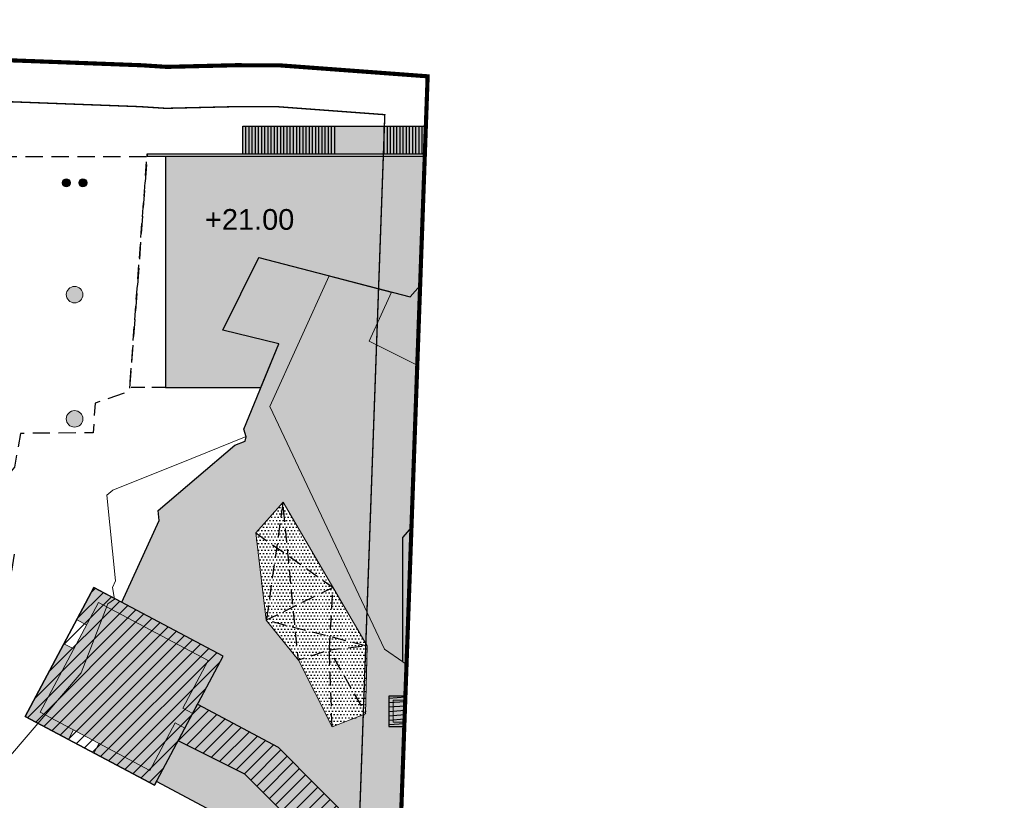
# Model space of a CAD drawing. Header units: millimetres. Extents: x -1402 to -179, y -280 to 6164.
# Tile 91 of 212: x -415 to -344, y 2209 to 2265. Entities that reach past the tile are written whole.
import ezdxf
from ezdxf.xclip import XClip

# ---------------------------------------------------------------- set-up
doc = ezdxf.new("R2010")
doc.units = ezdxf.units.MM
doc.header["$XCLIPFRAME"] = 0
for name, pattern in [('AJN-Limite', [1.25, 0.5, -0.25, 0, -0.25, 0, -0.25]), ('AJN-Projection', [0.375, 0.25, -0.125]), ('DASH', [0.35, 0.25, -0.1])]:
    doc.linetypes.add(name, pattern=pattern)
doc.layers.get('0').update_dxf_attribs({"linetype": 'CONTINUOUS'})
doc.layers.get('DEFPOINTS').update_dxf_attribs({"linetype": 'CONTINUOUS'})
for name, color, linetype, lineweight in [('AJN-2-POT 120', 2, 'CONTINUOUS', 20), ('AJN-2-POT 60', 2, 'CONTINUOUS', 20), ('AJN-2-SBT-C', 2, 'CONTINUOUS', 20), ('AJN-3-BRD-C', 150, 'CONTINUOUS', 30), ('AJN-4-SER-C', 70, 'CONTINUOUS', 30), ('AJN-7-500-A', 10, 'CONTINUOUS', 18), ('GEO-1-LIM-V', 10, 'AJN-Limite', 25)]:
    doc.layers.add(name, color=color, linetype=linetype, lineweight=lineweight)
for name, color, linetype, true_color in [('AJN-2-SBT-H', 7, 'CONTINUOUS', 0x6e6e6e), ('AJN-8-254-H-CLAIR', 7, 'CONTINUOUS', 0xededed), ('AJN-9-BLANC', 7, 'CONTINUOUS', 0xffffff), ('AJN-9-SRF-FORT-CIRCULATION 100%', 7, 'CONTINUOUS', 0xd100d1), ('AJN-9-SRF-FORT-CIRCULATION 50%', 7, 'CONTINUOUS', 0xff80ff), ('AJN-9-SRF-FORT-VILLAGE HOUSING', 7, 'CONTINUOUS', 0xebc850)]:
    doc.layers.add(name, color=color, linetype=linetype, true_color=true_color)
for name, color, linetype in [('AJN-2-SBT-P', 251, 'AJN-Projection'), ('AJN-2-SBT-V', 51, 'CONTINUOUS'), ('AJN-3-BRD-V', 151, 'CONTINUOUS'), ('AJN-4-SER-V', 71, 'CONTINUOUS'), ('AJN-8-250-H', 250, 'CONTINUOUS'), ('AJN-8-254-H', 254, 'CONTINUOUS'), ('Make2D$Visible$IntersectionsPlanDécoupe$AJN_3D$AJN_MOUNTAIN$M-Circulation$facade', 3, 'CONTINUOUS')]:
    doc.layers.add(name, color=color, linetype=linetype)
doc.styles.get("Standard").update_dxf_attribs({"font": 'rs.shx', "bigfont": 'hztxt.shx'})

# ---------------------------------------------------------------- blocks, each defined once
blk = doc.blocks.new('0.60diam')
at = {"layer": 'AJN-2-SBT-H'}
h = blk.add_hatch(color=256, dxfattribs=at)
h.dxf.hatch_style = 1
edge = h.paths.add_edge_path()
edge.add_arc((0, 5.684341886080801e-14), 0.3, 0, 360)
at = {"layer": 'AJN-2-POT 60', "linetype": 'Continuous'}
blk.add_circle((0, 5.684341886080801e-14), 0.3, dxfattribs=at)
blk = doc.blocks.new('POT 2X0.6')
at = {"layer": 'AJN-2-POT 60'}
for p in [(-0.599999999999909, 0), (-0.599999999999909, 0), (0.6000000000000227, 0), (0.6000000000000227, 0)]:
    blk.add_blockref('0.60diam', p, dxfattribs=at)
blk = doc.blocks.new('1.20diam')
at = {"layer": 'AJN-2-SBT-H'}
h = blk.add_hatch(color=256, dxfattribs=at)
h.dxf.hatch_style = 1
edge = h.paths.add_edge_path()
edge.add_arc((0, 0), 0.6, 0, 360)
at = {"layer": 'AJN-2-POT 120', "linetype": 'Continuous'}
blk.add_circle((0, 0), 0.6, dxfattribs=at)
blk = doc.blocks.new('929-ESC NORD +21.00')
at = {"layer": 'AJN-9-BLANC'}
h = blk.add_hatch(color=256, dxfattribs=at)
h.dxf.hatch_style = 1
h.paths.add_polyline_path([(5.578021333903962, 16.91991475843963), (23.25141245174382, 16.91980066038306), (23.25141245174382, 16.71991373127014), (26.01969097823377, 16.71991373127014), (26.2496668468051, 16.39783896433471), (35.88666753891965, 23.39719320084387), (33.57236560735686, 26.63934202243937), (23.19095768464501, 19.09944660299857), (22.99985686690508, 18.91980285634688), (5.578021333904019, 18.91991475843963)])
h = blk.add_hatch(color=256, dxfattribs=at)
h.dxf.hatch_style = 1
h.paths.add_polyline_path([(26.84081898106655, 16.71991373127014), (24.26960057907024, 16.71991373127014), (22.49702616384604, 16.71991373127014), (3.991244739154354e-07, 16.71991373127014), (0, 0), (6.904307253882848, -0.0001247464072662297), (8.192536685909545, 3.163941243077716), (4.14910542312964, 4.141249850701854), (6.755209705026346, 9.404582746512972), (17.70086272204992, 6.554290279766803), (26.19811064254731, 16.24921319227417)])
at = {"layer": 'AJN-2-SBT-C', "flags": 128}
blk.add_lwpolyline([(28.81926972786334, 18.16891899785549), (26.19875981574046, 16.24967351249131), (17.70086272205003, 6.554290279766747), (16.36146397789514, 6.903162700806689)], dxfattribs=at)
at = {"layer": 'AJN-3-BRD-C'}
blk.add_lwpolyline([(-1.343528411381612, 16.91991475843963), (23.251349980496, 16.91991475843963), (23.251349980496, 16.71991373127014), (-1.343528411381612, 16.71991373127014)], close=True, dxfattribs=at)
at = {"layer": 'AJN-3-BRD-V', "linetype": 'AJN-Projection', "ltscale": 4, "flags": 128}
for points in [[(22.49702616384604, 16.71991373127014), (26.04217499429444, 16.71991373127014)], [(23.25134998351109, 16.91991475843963), (27.11224992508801, 16.91870810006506)], [(23.251349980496, 16.71991373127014), (26.83928790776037, 16.71879238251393)]]:
    blk.add_lwpolyline(points, dxfattribs=at)
at = {"layer": 'AJN-4-SER-C'}
blk.add_lwpolyline([(20.83769031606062, 18.91982142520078), (21.36567008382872, 18.91982142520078), (21.36567008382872, 16.91981686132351), (20.83769031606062, 16.91981686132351)], close=True, dxfattribs=at)
at = {"layer": 'AJN-4-SER-V'}
for points in [[(33.57236560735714, 26.63934202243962), (23.19095768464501, 19.09944660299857)], [(33.5723656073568, 26.63934202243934), (35.27952648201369, 24.24774845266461)], [(31.26376602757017, 24.96263308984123), (32.4162814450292, 23.34856750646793)], [(33.0896853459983, 23.83765290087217), (31.93741193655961, 25.45189425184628)], [(30.33589839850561, 24.28873365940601), (31.48841381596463, 22.6746680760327)], [(30.79983221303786, 24.62568337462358), (31.95234763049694, 23.01161779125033)], [(33.0899193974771, 23.83782288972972), (25.08734108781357, 18.02564365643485)], [(29.4080307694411, 23.61483422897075), (30.56054618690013, 22.00076864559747)], [(29.87196458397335, 23.95178394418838), (31.02448000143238, 22.3377183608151)], [(34.25177019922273, 22.20991897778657), (33.0899126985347, 23.83783227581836)], [(35.8866675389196, 23.39719320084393), (26.24961366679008, 16.39791344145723)], [(28.4801631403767, 22.94093479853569), (29.63267855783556, 21.32686921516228)], [(28.94409695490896, 23.27788451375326), (30.09661237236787, 21.66381893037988)], [(32.90117959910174, 21.22895931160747), (31.73896268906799, 22.85661156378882)], [(33.34461378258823, 21.55103400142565), (32.18239687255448, 23.178686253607)], [(33.78804796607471, 21.87310869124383), (32.62583105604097, 23.50076094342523)], [(27.55229551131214, 22.26703536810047), (28.704810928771, 20.65296978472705)], [(28.01622932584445, 22.60398508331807), (29.16874474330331, 20.98991949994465)], [(32.01431123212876, 20.58480993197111), (30.85209432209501, 22.21246218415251)], [(32.45774541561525, 20.90688462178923), (31.2955285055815, 22.53453687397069)], [(26.62442788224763, 21.59313593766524), (27.77694329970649, 19.97907035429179)], [(27.08836169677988, 21.93008565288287), (28.24087711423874, 20.31602006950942)], [(31.12744286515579, 19.94066055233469), (29.96522595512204, 21.56831280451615)], [(31.57087704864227, 20.26273524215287), (30.40866013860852, 21.89038749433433)], [(25.69656025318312, 20.91923650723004), (26.84907567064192, 19.30517092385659)], [(26.16049406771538, 21.25618622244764), (27.31300948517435, 19.64212063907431)], [(30.24057449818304, 19.29651117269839), (29.07835758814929, 20.92416342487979)], [(30.6840086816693, 19.61858586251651), (29.52179177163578, 21.24623811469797)], [(24.76869262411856, 20.24533707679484), (25.92120804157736, 18.63127149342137)], [(25.23262643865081, 20.58228679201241), (26.38514185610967, 18.96822120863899)], [(29.35370613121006, 18.65236179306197), (28.19148922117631, 20.28001404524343)], [(29.79714031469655, 18.97443648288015), (28.6349234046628, 20.60208873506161)], [(26.2496668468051, 16.39783896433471), (23.934825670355, 19.63970923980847)], [(24.3047588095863, 19.90838736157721), (25.4572742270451, 18.29432177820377)], [(28.02340358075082, 17.68613772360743), (26.86118667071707, 19.31378997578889)], [(28.46683776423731, 18.00821241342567), (27.30462085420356, 19.63586466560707)], [(28.91027194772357, 18.33028710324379), (27.74805503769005, 19.95793935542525)], [(5.578021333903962, 16.91904253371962), (5.578021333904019, 18.91991475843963)], [(5.578021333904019, 18.91991475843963), (20.83757578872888, 18.91991475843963)], [(5.80802133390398, 16.91904253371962), (5.808021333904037, 18.91991475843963)], [(6.038021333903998, 16.91904253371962), (6.038021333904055, 18.91991475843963)], [(6.268021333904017, 16.91904253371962), (6.268021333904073, 18.91991475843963)], [(6.498021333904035, 16.91904253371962), (6.498021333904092, 18.91991475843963)], [(6.728021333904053, 16.91904253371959), (6.72802133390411, 18.91991475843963)], [(6.958021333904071, 16.91904253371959), (6.958021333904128, 18.91991475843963)], [(7.188021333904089, 16.91904253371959), (7.188021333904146, 18.91991475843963)], [(7.418021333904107, 16.91904253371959), (7.418021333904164, 18.91991475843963)], [(7.648021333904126, 16.91904253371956), (7.648021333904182, 18.91991475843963)], [(7.878021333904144, 16.91904253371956), (7.878021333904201, 18.91991475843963)], [(8.108021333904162, 16.91904253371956), (8.108021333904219, 18.91991475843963)], [(8.33802133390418, 16.91904253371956), (8.338021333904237, 18.91991475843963)], [(8.568021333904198, 16.91904253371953), (8.568021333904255, 18.91991475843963)], [(8.798021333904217, 16.91904253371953), (8.798021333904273, 18.91991475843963)], [(9.028021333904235, 16.91904253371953), (9.028021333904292, 18.91991475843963)], [(9.258021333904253, 16.91904253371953), (9.25802133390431, 18.91991475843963)], [(9.488021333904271, 16.91991475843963), (9.488021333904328, 18.91991475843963)], [(9.71802133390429, 16.91991475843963), (9.718021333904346, 18.91991475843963)], [(9.948021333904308, 16.91991475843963), (9.948021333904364, 18.91991475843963)], [(10.17802133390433, 16.91991475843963), (10.17802133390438, 18.91991475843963)], [(10.40802133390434, 16.91904253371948), (10.4080213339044, 18.91991475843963)], [(10.63802133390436, 16.91904253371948), (10.63802133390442, 18.91991475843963)], [(10.86802133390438, 16.91904253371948), (10.86802133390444, 18.91991475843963)], [(11.0980213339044, 16.91904253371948), (11.09802133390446, 18.91991475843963)], [(11.32802133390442, 16.91991475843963), (11.32802133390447, 18.91991475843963)], [(11.55802133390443, 16.91991475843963), (11.55802133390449, 18.91991475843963)], [(11.78802133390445, 16.91991475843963), (11.78802133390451, 18.91991475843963)], [(12.01802133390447, 16.91991475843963), (12.01802133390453, 18.91991475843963)], [(12.24802133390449, 16.91904253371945), (12.24802133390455, 18.91991475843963)], [(15.82702616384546, 16.91904253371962), (15.82702616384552, 18.91991475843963)], [(16.05702616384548, 16.91904253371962), (16.05702616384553, 18.91991475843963)], [(16.2870261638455, 16.91904253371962), (16.28702616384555, 18.91991475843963)], [(16.51702616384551, 16.91904253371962), (16.51702616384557, 18.91991475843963)], [(16.74702616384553, 16.91904253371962), (16.74702616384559, 18.91991475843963)], [(16.97702616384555, 16.91904253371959), (16.97702616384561, 18.91991475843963)], [(17.20702616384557, 16.91904253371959), (17.20702616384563, 18.91991475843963)], [(17.43702616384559, 16.91904253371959), (17.43702616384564, 18.91991475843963)], [(17.66702616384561, 16.91904253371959), (17.66702616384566, 18.91991475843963)], [(17.89702616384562, 16.91904253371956), (17.89702616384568, 18.91991475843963)], [(18.12702616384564, 16.91904253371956), (18.1270261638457, 18.91991475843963)], [(18.35702616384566, 16.91904253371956), (18.35702616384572, 18.91991475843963)], [(18.58702616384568, 16.91904253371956), (18.58702616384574, 18.91991475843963)], [(18.8170261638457, 16.91904253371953), (18.81702616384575, 18.91991475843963)], [(19.04702616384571, 16.91904253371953), (19.04702616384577, 18.91991475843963)], [(19.27702616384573, 16.91904253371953), (19.27702616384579, 18.91991475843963)], [(19.50702616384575, 16.91904253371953), (19.50702616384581, 18.91991475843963)], [(19.73702616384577, 16.91991475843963), (19.73702616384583, 18.91991475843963)], [(19.96702616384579, 16.91991475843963), (19.96702616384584, 18.91991475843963)], [(20.19702616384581, 16.91991475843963), (20.19702616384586, 18.91991475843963)], [(20.42702616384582, 16.91991475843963), (20.42702616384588, 18.91991475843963)], [(20.65702616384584, 16.91904253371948), (20.6570261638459, 18.91991475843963)], [(21.67994131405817, 18.91981419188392), (21.36567012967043, 18.91981689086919)], [(21.9942124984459, 18.91981149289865), (21.67994131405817, 18.91981419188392)], [(21.67994126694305, 16.91981416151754), (21.67994131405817, 18.91981419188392)], [(21.99421245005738, 16.91981146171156), (21.9942124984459, 18.91981149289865)], [(22.30848368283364, 18.91980879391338), (21.9942124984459, 18.91981149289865)], [(22.30848363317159, 16.91980876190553), (22.30848368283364, 18.91980879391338)], [(22.62275486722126, 18.91980609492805), (22.30848368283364, 18.91980879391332)], [(22.62275481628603, 16.91980606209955), (22.62275486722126, 18.91980609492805)], [(22.93702605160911, 18.91980339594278), (22.62275486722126, 18.91980609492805)], [(22.93702599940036, 16.91980336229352), (22.93702605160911, 18.91980339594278)], [(23.25140283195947, 18.91980069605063), (22.93702605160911, 18.91980339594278)], [(22.99985686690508, 18.91980285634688), (23.19095768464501, 19.09944660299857)], [(23.251349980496, 16.91980066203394), (23.25140283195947, 18.91980069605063)], [(23.25140283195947, 18.91980069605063), (25.08734108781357, 18.02564365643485)], [(27.13653521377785, 17.04198834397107), (25.97431830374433, 18.66964059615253)], [(27.57996939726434, 17.36406303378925), (26.41775248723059, 18.99171528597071)], [(26.69310103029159, 16.71991365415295), (25.53088412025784, 18.34756590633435)]]:
    blk.add_lwpolyline(points, dxfattribs=at)
at = {"layer": 'AJN-4-SER-V', "linetype": 'AJN-Projection', "ltscale": 4}
blk.add_lwpolyline([(35.27952648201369, 24.24774845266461), (35.8866675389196, 23.3971932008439)], dxfattribs=at)
at = {"layer": 'AJN-4-SER-V', "linetype": 'AJN-Projection', "ltscale": 4, "flags": 128}
blk.add_lwpolyline([(0, 0), (-2.602171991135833, 6.021940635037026e-08), (-1.34970637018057, 16.71991475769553)], dxfattribs=at)
at = {"layer": 'AJN-4-SER-V', "flags": 128}
blk.add_lwpolyline([(26.84081898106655, 16.71991373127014), (24.26960057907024, 16.71991373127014), (22.49702616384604, 16.71991373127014), (3.991244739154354e-07, 16.71991373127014), (0, 0), (6.904307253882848, -0.0001247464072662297), (8.192536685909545, 3.163941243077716), (4.14910542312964, 4.141249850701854), (6.755209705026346, 9.404582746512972), (17.70086272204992, 6.554290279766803), (26.19811064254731, 16.24921319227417), (26.24827846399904, 16.39975183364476)], dxfattribs=at)
at = {"layer": 'Make2D$Visible$IntersectionsPlanDécoupe$AJN_3D$AJN_MOUNTAIN$M-Circulation$facade'}
blk.add_lwpolyline([(-1.343528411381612, 16.91991475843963), (-1.343528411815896, 16.71991413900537)], dxfattribs=at)
blk = doc.blocks.new('929-CIRC-ELEVATORS-NOEXIT')
at = {"layer": 'AJN-2-SBT-H', "linetype": 'Continuous'}
h = blk.add_hatch(color=256, dxfattribs=at)
h.dxf.hatch_style = 1
h.paths.add_polyline_path([(3.600000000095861, 2.200000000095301), (0, 2.200000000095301), (0, 0), (3.600000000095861, 5.684341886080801e-14), (3.600000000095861, 0.3000000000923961)])
h.paths.add_polyline_path([(3.300000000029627, 1.900000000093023), (3.300000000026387, 0.3000000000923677), (1.900000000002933, 0.3000000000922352), (1.90000000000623, 1.900000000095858)], flags=16)
h.paths.add_polyline_path([(1.699999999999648, 1.900000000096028), (1.700000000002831, 0.3000000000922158), (0.2999999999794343, 0.3000000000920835), (0.2999999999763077, 1.90000000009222)], flags=16)
at = {"layer": 'AJN-8-254-H', "linetype": 'Continuous'}
h = blk.add_hatch(color=256, dxfattribs=at)
h.dxf.hatch_style = 1
h.paths.add_polyline_path([(1.699999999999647, 1.900000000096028), (0.2999999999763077, 1.90000000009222), (0.2999999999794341, 0.3000000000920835), (1.700000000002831, 0.3000000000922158)])
h = blk.add_hatch(color=256, dxfattribs=at)
h.dxf.hatch_style = 1
h.paths.add_polyline_path([(3.300000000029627, 1.900000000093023), (1.90000000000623, 1.900000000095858), (1.900000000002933, 0.300000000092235), (3.300000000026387, 0.3000000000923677)])
at = {"layer": 'AJN-2-SBT-C', "linetype": 'Continuous', "flags": 128}
for points in [[(0, 2.200000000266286), (0, 0), (3.600000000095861, 5.684341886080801e-14), (3.600000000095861, 0.3000000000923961)], [(3.600000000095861, 0.3000000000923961), (3.600000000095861, 2.200000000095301), (0, 2.200000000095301)], [(1.900000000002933, 0.3000000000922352), (1.90000000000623, 1.900000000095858), (3.300000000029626, 1.900000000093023), (3.300000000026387, 0.3000000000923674)], [(3.300000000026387, 0.3000000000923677), (1.900000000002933, 0.3000000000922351)]]:
    blk.add_lwpolyline(points, dxfattribs=at)
blk.add_lwpolyline([(1.700000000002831, 0.3000000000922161), (0.2999999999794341, 0.3000000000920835), (0.2999999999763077, 1.90000000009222), (1.699999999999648, 1.900000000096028)], close=True, dxfattribs=at)
blk = doc.blocks.new('VILLAGE 21.00')
at = {"layer": 'AJN-2-SBT-H'}
h = blk.add_hatch(color=256, dxfattribs=at)
h.dxf.hatch_style = 1
h.paths.add_polyline_path([(-384.8648532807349, 114.1704812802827), (-388.4648532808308, 114.1704812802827), (-388.4648532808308, 116.370481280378), (-384.8648532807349, 116.370481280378), (-384.8648532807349, 114.4704812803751)], flags=16)
h.paths.add_polyline_path([(-385.1648532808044, 114.4704812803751), (-386.5648532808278, 114.4704812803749), (-386.5648532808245, 116.0704812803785), (-385.1648532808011, 116.0704812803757)], flags=0)
h.paths.add_polyline_path([(-386.7648532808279, 114.4704812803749), (-388.1648532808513, 114.4704812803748), (-388.1648532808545, 116.0704812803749), (-386.7648532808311, 116.0704812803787)], flags=0)
h.paths.add_polyline_path([(-390.1527117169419, 115.0858107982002), (-392.5806587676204, 114.1339017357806), (-395.0197616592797, 118.9826659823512), (-397.3442480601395, 121.8728793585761), (-398.1110281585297, 128.2095993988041), (-396.1340544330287, 130.4253755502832), (-390.0414245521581, 120.0081440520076)], flags=16)
h.paths.add_polyline_path([(-371.5370312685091, 88.4500274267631), (-360.0108731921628, 88.4500274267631), (-360.4876457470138, 83.54476469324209), (-366.9156072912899, 83.54476469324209)])
h.paths.add_polyline_path([(-348.3375064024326, 112.7901658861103), (-348.4015481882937, 114.0450112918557), (-349.2005083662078, 114.0042358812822), (-349.1291659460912, 112.606340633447), (-356.3601029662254, 110.9272996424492), (-356.6416617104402, 112.1398570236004), (-357.4209292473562, 111.9589092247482), (-357.1393705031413, 110.7463518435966), (-359.644835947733, 110.1645767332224), (-365.7133929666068, 138.6150214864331), (-363.6657719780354, 139.2582968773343), (-361.9438350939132, 132.9064332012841), (-361.1717043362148, 133.1157513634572), (-362.893805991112, 139.4682228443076), (-355.9446291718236, 141.3520863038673), (-355.7030340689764, 140.4608926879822), (-354.1973954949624, 140.9030445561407), (-354.2072450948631, 140.9365849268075), (-361.9684231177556, 163.3387313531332), (-365.8744952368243, 164.6835442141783), (-368.6123521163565, 161.9480437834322), (-370.4179073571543, 160.6677678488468), (-365.2723782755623, 154.4489022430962), (-363.5338377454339, 148.3942077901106), (-362.7798175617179, 148.6107165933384), (-363.9620976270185, 152.7449897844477), (-360.5010736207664, 153.7356021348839), (-357.103660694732, 141.8667577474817), (-360.5788942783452, 140.9246510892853), (-362.4486623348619, 147.4573150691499), (-363.2026532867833, 147.2408146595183), (-361.3305268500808, 140.7208898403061), (-363.8752549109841, 140.0310354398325), (-366.5975683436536, 139.1758003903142), (-367.4329147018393, 139.1758003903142), (-367.4329147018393, 138.1758003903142), (-366.8958756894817, 138.1758003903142), (-359.2831071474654, 95.93763052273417), (-359.816480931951, 90.4500274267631), (-373.6849059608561, 90.4500274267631), (-378.4875171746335, 97.72549697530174), (-383.7134599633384, 104.9246683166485), (-383.8554844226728, 108.6413769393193), (-384.7518128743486, 116.9964901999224), (-387.4648532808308, 118.856119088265), (-388.7908625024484, 119.7650200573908), (-397.0975786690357, 137.3442970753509), (-392.7998567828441, 146.8167263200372), (-397.8847630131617, 148.1411889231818), (-400.4843965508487, 142.8737765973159), (-396.4402312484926, 141.8979553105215), (-398.9651271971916, 135.6964688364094), (-398.791739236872, 135.1589444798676), (-398.8755601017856, 134.8468334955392), (-399.6258696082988, 134.545493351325), (-405.1862799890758, 129.821392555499), (-405.1112688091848, 129.0862723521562), (-407.8116964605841, 123.173953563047), (-409.8254920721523, 124.2447076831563), (-411.068379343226, 121.9071766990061), (-410.3620212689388, 121.5315994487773), (-409.4947112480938, 123.1627723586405), (-401.5481829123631, 118.937528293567), (-403.379122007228, 115.4940326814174), (-402.6727639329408, 115.1184554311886), (-402.3216659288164, 115.7787747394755), (-396.486722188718, 112.676280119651), (-381.3627619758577, 97.42094566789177), (-367.3473782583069, 82.54476469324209), (-354.9196171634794, 82.54476469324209), (-354.9196171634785, 87.64530889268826), (-351.890074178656, 87.64530889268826), (-351.864602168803, 87.14595813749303), (-351.0656409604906, 87.18671335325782), (-351.4376104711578, 94.47876675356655), (-344.8132136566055, 94.81667893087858), (-344.7024696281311, 92.64566397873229), (-343.9035084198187, 92.68641919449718), (-344.0550076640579, 95.65639535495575), (-347.4542248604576, 95.48300041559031)])
h = blk.add_hatch(color=256, dxfattribs=at)
h.dxf.hatch_style = 1
h.paths.add_polyline_path([(-371.3075611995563, 151.4570758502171), (-375.813498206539, 156.9029330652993), (-378.4340081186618, 154.9836875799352), (-386.9319052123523, 145.2883043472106), (-388.2713039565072, 145.6371767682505), (-389.8860257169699, 142.0782360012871), (-382.5345120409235, 138.4062278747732)])
h.paths.add_polyline_path([(-379.9271979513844, 147.7239048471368), (-377.1979966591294, 145.37626055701), (-382.8200909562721, 138.8411052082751), (-385.5492950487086, 141.1887519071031)], flags=16)
h.paths.add_polyline_path([(-377.9064947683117, 150.0740455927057), (-376.4716351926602, 151.7415993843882), (-373.742337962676, 149.3938479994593), (-375.1770951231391, 147.7261039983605)], flags=16)
h = blk.add_hatch(color=256, dxfattribs=at)
h.dxf.hatch_style = 1
h.paths.add_polyline_path([(-414.8018906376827, 114.885463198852), (-411.6715498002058, 113.2210314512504), (-411.2959725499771, 113.9273895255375), (-413.7199553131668, 115.2162440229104), (-411.2899366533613, 119.7864444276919), (-411.9962947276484, 120.1620216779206)])
h = blk.add_hatch(color=256, dxfattribs=at)
h.dxf.hatch_style = 1
h.paths.add_polyline_path([(-383.4182135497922, 95.27926327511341), (-387.6675128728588, 97.53865580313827), (-386.9800927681, 98.83150498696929), (-398.8892437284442, 110.7084329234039), (-403.7300806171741, 113.1299319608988), (-403.2361298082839, 114.0589183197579), (-403.9427960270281, 114.4346594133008), (-405.7734269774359, 110.9909999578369), (-409.4559186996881, 112.9490155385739), (-409.8314959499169, 112.2426574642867), (-405.4426461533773, 109.9090646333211), (-405.3019483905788, 110.1721918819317), (-395.482928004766, 104.9436884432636), (-396.0578684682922, 103.8925152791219), (-397.2442202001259, 102.1327191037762), (-396.4404639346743, 99.69056382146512), (-395.414334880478, 101.1331019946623), (-390.9076672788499, 98.73564015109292), (-388.316124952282, 92.62569789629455), (-388.7176355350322, 91.87056631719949), (-384.7294865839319, 88.99438463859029), (-383.2190830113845, 87.04563804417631), (-382.5458132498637, 88.31187430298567), (-382.3837959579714, 88.22572818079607), (-380.5790752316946, 90.87734676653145)])
at = {"layer": 'AJN-8-250-H'}
h = blk.add_hatch(dxfattribs=at)
h.set_pattern_fill('DOTS', color=256, scale=0.15)
h.set_pattern_definition([(0, (0, 0), (0.1190625, 0.238125), [0, -0.238125])])
h.paths.add_polyline_path([(-397.3442480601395, 121.8728793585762), (-398.1110281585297, 128.2095993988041), (-396.1340544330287, 130.4253755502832), (-390.0414245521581, 120.0081440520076), (-390.1527117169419, 115.0858107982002), (-392.5806587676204, 114.1339017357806), (-395.0197616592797, 118.9826659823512)])
at = {"layer": 'AJN-8-254-H-CLAIR'}
h = blk.add_hatch(color=256, dxfattribs=at)
h.dxf.hatch_style = 1
h.paths.add_polyline_path([(-363.2026532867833, 147.2408146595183), (-362.4486331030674, 147.4573234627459), (-362.1602434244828, 147.5398652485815), (-362.1327264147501, 147.443725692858), (-360.4983453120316, 147.911517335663), (-360.4157955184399, 147.6230964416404), (-362.0502849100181, 147.15528504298), (-361.9402139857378, 146.7707276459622), (-360.3715257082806, 141.2916951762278), (-357.4759157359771, 142.0766707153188), (-359.1659183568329, 147.9808393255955), (-359.2621196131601, 147.9533027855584), (-359.3446706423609, 148.2417214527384), (-359.2484749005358, 148.2692576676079), (-360.1841111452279, 151.5379828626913), (-360.2802576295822, 151.5104638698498), (-360.3628086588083, 151.7988825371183), (-360.2666691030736, 151.8263995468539), (-360.7069412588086, 153.3646324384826), (-362.0528950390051, 152.9793943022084), (-361.6126228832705, 151.4411614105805), (-361.5164833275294, 151.468678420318), (-361.4339322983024, 151.1802597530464), (-361.8184905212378, 151.0701917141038), (-361.9010415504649, 151.3586103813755), (-361.804901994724, 151.3861273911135), (-362.2451741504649, 152.9243602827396), (-363.5911279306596, 152.539122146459), (-363.1508557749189, 151.0008892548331), (-363.0547162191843, 151.0284062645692), (-362.9721651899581, 150.7399875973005), (-363.0683047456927, 150.7124705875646), (-362.4904475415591, 148.6935399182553), (-362.7788662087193, 148.6109888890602), (-363.5338377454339, 148.3942077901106), (-365.2723782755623, 154.4489022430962), (-370.4179073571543, 160.6677678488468), (-375.8134982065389, 156.9029330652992), (-371.3075611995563, 151.4570758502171), (-382.5345120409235, 138.4062278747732), (-389.8860257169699, 142.0782360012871), (-388.2713039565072, 145.6371767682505), (-392.7998567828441, 146.8167263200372), (-397.0975786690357, 137.3442970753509), (-388.7908625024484, 119.7650200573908), (-387.4648532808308, 118.8561190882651), (-384.7518128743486, 116.9964901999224), (-383.8554844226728, 108.6413769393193), (-383.7134599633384, 104.9246683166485), (-378.4875171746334, 97.7254969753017), (-373.6849059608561, 90.45002742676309), (-368.1225226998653, 90.45002742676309), (-368.1225226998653, 92.65002742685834), (-364.5225226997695, 92.65002742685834), (-364.5225226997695, 90.75002742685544), (-364.5225226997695, 90.45002742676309), (-359.816480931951, 90.4500274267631), (-359.2831071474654, 95.93763052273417), (-366.8958756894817, 138.1758003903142), (-367.4329147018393, 138.1758003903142), (-367.4329147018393, 132.7477605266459), (-367.3651790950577, 132.6522290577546), (-367.2986587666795, 132.5515475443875), (-367.2189336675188, 132.4187564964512), (-367.1440336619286, 132.2814705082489), (-367.0651564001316, 132.1226617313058), (-367.0437907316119, 132.0597451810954), (-367.0269277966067, 132.0241959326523), (-366.9828051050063, 131.9254439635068), (-366.9412313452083, 131.8268057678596), (-366.8787755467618, 131.6699504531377), (-366.7974513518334, 131.4361594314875), (-366.7370478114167, 131.2440182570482), (-366.677654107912, 131.0364876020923), (-366.6780964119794, 131.0364876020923), (-366.6202894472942, 130.8164876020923), (-366.6216452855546, 130.8164876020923), (-366.5519570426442, 130.5215578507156), (-366.4815106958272, 130.1932657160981), (-366.3718750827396, 129.6305950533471), (-366.2905559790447, 129.1501003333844), (-366.2198943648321, 128.6706162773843), (-366.1580321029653, 128.1856549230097), (-366.0729067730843, 127.376369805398), (-366.0684904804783, 127.3236318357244), (-364.9648797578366, 115.3957218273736), (-364.9797600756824, 114.7689371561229), (-365.0937834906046, 114.1607710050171), (-365.2253298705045, 113.557623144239), (-365.3079395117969, 113.2164876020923), (-365.3089044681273, 113.2164876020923), (-365.3657070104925, 112.9990536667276), (-365.4256983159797, 112.7867239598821), (-365.490595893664, 112.5736403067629), (-365.5611501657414, 112.3596076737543), (-365.6379950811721, 112.1450645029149), (-365.7246909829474, 111.9235113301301), (-365.8176938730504, 111.7069884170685), (-365.8701797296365, 111.5931993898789), (-365.9231772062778, 111.4837206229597), (-365.9785784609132, 111.3747241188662), (-366.0364779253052, 111.266279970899), (-366.0969674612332, 111.1584631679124), (-366.1601356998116, 111.0513535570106), (-366.2260673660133, 110.9450356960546), (-366.2948426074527, 110.8395985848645), (-366.3665363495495, 110.7351352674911), (-366.4412177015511, 110.631742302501), (-366.5189494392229, 110.5295191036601), (-366.5993333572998, 110.4291344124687), (-366.6639999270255, 110.3522429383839), (-366.7293762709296, 110.2780157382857), (-366.795820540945, 110.2059609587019), (-366.8632752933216, 110.1360717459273), (-366.9316784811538, 110.0683375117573), (-367.0350647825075, 109.9704594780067), (-367.1766671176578, 109.8477701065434), (-367.3208004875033, 109.7332571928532), (-367.466890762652, 109.6265768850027), (-367.6143925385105, 109.5272960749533), (-367.7302306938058, 109.4551852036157), (-367.8753752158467, 109.3697308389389), (-368.0245144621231, 109.2879098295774), (-368.1735905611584, 109.2112975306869), (-368.3262141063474, 109.1373839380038), (-368.6114144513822, 109.0432485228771), (-369.0402446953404, 108.9395965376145), (-369.7076949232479, 108.8812925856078), (-371.6092786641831, 108.781357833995), (-372.5656377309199, 108.7561981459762), (-373.9516163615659, 108.7378330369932), (-375.3375949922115, 108.7561981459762), (-376.2939540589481, 108.781357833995), (-378.1955377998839, 108.8812925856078), (-378.8629880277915, 108.9395965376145), (-379.2918182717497, 109.0432485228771), (-379.5770186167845, 109.1373839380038), (-379.7296421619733, 109.2112975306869), (-379.878718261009, 109.2879098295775), (-380.0278575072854, 109.3697308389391), (-380.1730020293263, 109.4551852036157), (-380.2888401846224, 109.5272960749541), (-380.4363419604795, 109.6265768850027), (-380.5824322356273, 109.7332571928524), (-380.7265656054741, 109.8477701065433), (-380.868167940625, 109.9704594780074), (-380.9715542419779, 110.0683375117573), (-381.0399574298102, 110.1360717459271), (-381.1074121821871, 110.2059609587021), (-381.1738564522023, 110.2780157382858), (-381.2392327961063, 110.3522429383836), (-381.3038993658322, 110.4291344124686), (-381.384283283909, 110.5295191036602), (-381.4620150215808, 110.631742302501), (-381.5366963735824, 110.735135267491), (-381.6083901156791, 110.8395985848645), (-381.6771653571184, 110.9450356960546), (-381.7430970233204, 111.0513535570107), (-381.8062652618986, 111.1584631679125), (-381.8667547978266, 111.2662799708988), (-381.9246542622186, 111.3747241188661), (-381.9800555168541, 111.4837206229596), (-382.0330529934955, 111.5931993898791), (-382.1244063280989, 111.7912528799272), (-382.1231632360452, 111.7945829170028), (-382.1785417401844, 111.9235113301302), (-382.2652376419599, 112.1450645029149), (-382.3420825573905, 112.3596076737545), (-382.4126368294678, 112.5736403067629), (-382.4775344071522, 112.7867239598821), (-382.5375257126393, 112.9990536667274), (-382.607540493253, 113.2670626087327), (-382.6779028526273, 113.557623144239), (-382.8094492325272, 114.160771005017), (-382.9234726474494, 114.7689371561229), (-382.9383529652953, 115.3957218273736), (-381.8347422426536, 127.3236318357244), (-381.8303259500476, 127.376369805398), (-381.7452006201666, 128.1856549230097), (-381.6833383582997, 128.6706162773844), (-381.6126767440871, 129.1501003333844), (-381.5313576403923, 129.630595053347), (-381.4217220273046, 130.193265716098), (-381.3512756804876, 130.5215578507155), (-381.2694849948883, 130.8677067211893), (-381.2201767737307, 131.0553624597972), (-381.1661849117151, 131.2440182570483), (-381.1057813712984, 131.4361594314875), (-381.0395635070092, 131.6265227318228), (-381.0011863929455, 131.7283941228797), (-380.9620013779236, 131.8268057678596), (-380.9204276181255, 131.9254439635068), (-380.8563398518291, 132.068880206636), (-380.8380763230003, 132.1226617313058), (-380.7591990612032, 132.281470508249), (-380.684299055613, 132.4187564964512), (-380.6045739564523, 132.5515475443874), (-380.5380536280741, 132.6522290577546), (-380.4703180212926, 132.7477605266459), (-380.4703180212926, 131.5906645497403), (-381.302451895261, 117.9640553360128), (-373.9516163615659, 117.9640553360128), (-366.6007808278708, 117.9640553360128), (-367.4329147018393, 131.5906645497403), (-367.4329147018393, 132.7477605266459), (-367.4329147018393, 138.1758003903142), (-367.4329147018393, 139.1758003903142), (-366.5975683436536, 139.1758003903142), (-361.3205986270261, 140.6863135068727)])
h.paths.add_polyline_path([(-369.8329147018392, 138.1758003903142), (-369.8329147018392, 134.3463375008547), (-369.8329147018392, 131.5906645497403), (-369.8329147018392, 127.7699827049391), (-373.9516163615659, 127.7699827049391), (-378.0703180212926, 127.7699827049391), (-378.0703180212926, 131.5906645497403), (-378.0703180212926, 134.3463375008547), (-378.0703180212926, 138.1758003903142)], flags=16)
h.paths.add_polyline_path([(-369.8329147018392, 126.6699827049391), (-369.8329147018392, 121.9307340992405), (-373.9516163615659, 121.9307340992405), (-378.0703180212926, 121.9307340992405), (-378.0703180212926, 126.6699827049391), (-373.9516163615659, 126.6699827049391)], flags=16)
h.paths.add_polyline_path([(-383.615943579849, 123.8322438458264), (-385.0660589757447, 123.8322978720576), (-385.0660589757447, 125.5146949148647), (-383.615943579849, 125.5146408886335)], flags=16)
h.paths.add_polyline_path([(-365.4519542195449, 105.0538531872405), (-363.9392437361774, 103.9967519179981), (-362.3654408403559, 102.8969584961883), (-361.0835792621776, 102.0011773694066), (-361.2823947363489, 95.28106638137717), (-361.3132696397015, 94.22750896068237), (-362.2968728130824, 94.0934638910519), (-366.8666859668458, 93.57658316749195), (-367.6042449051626, 93.19094910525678), (-369.8233227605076, 93.6300788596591), (-371.4609788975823, 95.72053184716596), (-371.9318311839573, 98.02269888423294), (-371.2335855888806, 99.12255334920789), (-369.3763274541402, 102.0480478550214), (-368.7498073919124, 103.0349225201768)], flags=16)
h = blk.add_hatch(color=256, dxfattribs=at)
h.dxf.hatch_style = 1
h.paths.add_polyline_path([(-401.5481829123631, 118.937528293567), (-409.4947112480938, 123.1627723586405), (-413.7199553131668, 115.2162440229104), (-405.773426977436, 110.990999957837), (-403.9424878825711, 114.4344955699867), (-403.2361298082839, 114.058918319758), (-402.6727639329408, 115.1184554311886), (-403.379122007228, 115.4940326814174)])
h.paths.add_polyline_path([(-401.9552913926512, 104.8273166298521), (-407.1267443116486, 101.2041770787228), (-401.9570007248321, 93.82519396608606), (-396.7855478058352, 97.4483335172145)])
h.paths.add_polyline_path([(-391.5335251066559, 98.16242658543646), (-395.1697279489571, 100.0968176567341), (-396.4264865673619, 98.33005910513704), (-395.6713128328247, 97.25216923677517), (-401.4179168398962, 93.226076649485), (-391.6612961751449, 88.03838942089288), (-389.2015610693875, 92.66447833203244)])
h.paths.add_polyline_path([(-376.3379855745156, 84.10505773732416), (-380.2893785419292, 86.20605064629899), (-379.9138012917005, 86.91240872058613), (-380.9733384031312, 87.47577459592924), (-381.3489156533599, 86.76941652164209), (-382.2150324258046, 87.22993897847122), (-386.4402764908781, 79.28341064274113), (-380.5632296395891, 76.15852940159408)])
h.paths.add_polyline_path([(-365.2145364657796, 73.94160740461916), (-367.5389998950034, 75.17754653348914), (-367.1634226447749, 75.88390460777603), (-368.2229597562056, 76.44727048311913), (-368.5985370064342, 75.74091240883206), (-372.5263651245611, 77.82937566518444), (-379.0989670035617, 65.46810936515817), (-371.7871383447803, 61.58034110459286)])
h = blk.add_hatch(color=256, dxfattribs=at)
h.dxf.hatch_style = 1
h.paths.add_polyline_path([(-352.0531489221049, 84.63462623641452), (-351.7373202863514, 84.65073673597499), (-351.890074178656, 87.64530889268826), (-354.9196171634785, 87.64530889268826), (-354.9196171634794, 82.54476469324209), (-367.3473782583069, 82.54476469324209), (-381.3627619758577, 97.4209456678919), (-396.486722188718, 112.676280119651), (-402.3216659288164, 115.7787747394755), (-403.7300806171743, 113.1299319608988), (-398.8892437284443, 110.708432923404), (-386.9800927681, 98.83150498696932), (-387.6675128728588, 97.53865580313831), (-383.4182135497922, 95.27926327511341), (-380.5790752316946, 90.87734676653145), (-382.3837959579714, 88.22572818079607), (-379.7349531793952, 86.81731349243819), (-378.4230895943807, 88.56519261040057), (-368.1008150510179, 78.5899933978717), (-369.0159350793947, 76.86890294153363), (-366.3704473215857, 75.46227214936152), (-365.5623931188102, 76.98200107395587), (-362.696428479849, 75.67205016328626), (-359.5719458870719, 75.67205016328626), (-359.5719458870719, 79.47550569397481), (-354.0406482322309, 79.75765860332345), (-354.0127613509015, 79.21096694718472), (-351.775822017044, 79.19793709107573)])
at = {"layer": 'AJN-9-SRF-FORT-CIRCULATION 100%'}
h = blk.add_hatch(dxfattribs=at)
h.set_pattern_fill('ANSI31', color=256, scale=0.1, angle=319.3)
h.set_pattern_definition([(4.300000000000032, (-20.34233058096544, 23.72045385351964), (-0.02380574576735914, 0.3166062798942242), [])])
h.paths.add_polyline_path([(-388.4648532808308, 114.1704812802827), (-384.8648532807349, 114.1704812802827), (-384.8648532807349, 116.370481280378), (-388.4648532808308, 116.370481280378)])
at = {"layer": 'AJN-9-SRF-FORT-CIRCULATION 50%'}
h = blk.add_hatch(dxfattribs=at)
h.set_pattern_fill('ANSI31', color=256, scale=0.2)
h.set_pattern_definition([(45, (0, 0), (-0.4490128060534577, 0.4490128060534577), [])])
h.paths.add_polyline_path([(-359.644835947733, 110.1645767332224), (-357.1393705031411, 110.7463518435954), (-358.5275750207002, 116.7247761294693), (-354.6913507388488, 116.7247761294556), (-354.691350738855, 118.5433627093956), (-358.2913507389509, 118.5433627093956), (-358.2913507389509, 120.7433627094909), (-358.1725022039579, 120.7433627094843), (-358.1725022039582, 120.8551249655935), (-360.7889792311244, 130.5067594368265), (-361.2587778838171, 130.3794009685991), (-363.665771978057, 139.2582968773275), (-365.7133929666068, 138.6150214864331)])
h.paths.add_polyline_path([(-367.3473782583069, 82.54476469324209), (-381.3537987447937, 97.4119045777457), (-396.486722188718, 112.676280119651), (-402.3216659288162, 115.7787747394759), (-403.7300806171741, 113.1299319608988), (-398.8892437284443, 110.708432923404), (-386.9800927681, 98.83150498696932), (-387.6675128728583, 97.53865580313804), (-383.4181035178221, 95.27909267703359), (-380.5790752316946, 90.87734676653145), (-382.3837959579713, 88.22572818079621), (-379.7349531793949, 86.81731349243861), (-378.4230895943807, 88.56519261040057), (-368.1008150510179, 78.5899933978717), (-369.0159350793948, 76.86890294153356), (-366.3704473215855, 75.46227214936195), (-365.5623931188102, 76.98200107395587), (-362.696428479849, 75.67205016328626), (-359.5719458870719, 75.67205016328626), (-359.5719458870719, 79.47550569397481), (-354.0406482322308, 79.75765860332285), (-354.0127613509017, 79.21096694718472), (-351.7758220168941, 79.19793708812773), (-352.0531489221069, 84.63462623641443), (-351.7373202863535, 84.65073673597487), (-351.890074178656, 87.64530889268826), (-354.9196171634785, 87.64530889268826), (-354.9196171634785, 82.54476469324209)])
at = {"layer": 'AJN-9-SRF-FORT-VILLAGE HOUSING'}
h = blk.add_hatch(dxfattribs=at)
h.set_pattern_fill('ANSI31', color=256, scale=0.2)
h.set_pattern_definition([(45, (0, 0), (-0.4490128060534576, 0.4490128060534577), [])])
h.paths.add_polyline_path([(-409.8254920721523, 124.2447076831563), (-414.8018906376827, 114.885463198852), (-405.4426461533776, 109.9090646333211), (-400.4662475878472, 119.2683091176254)])
at = {"layer": 'AJN-2-SBT-C'}
for p, q in [((-402.6727639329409, 115.1184554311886), (-403.379122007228, 115.4940326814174)), ((-403.2361298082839, 114.0589183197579), (-403.9424878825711, 114.4344955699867)), ((-405.4426461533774, 109.9090646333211, 21.00066636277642), (-403.2361298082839, 114.0589183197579))]:
    blk.add_line(p, q, dxfattribs=at)
at = {"layer": 'AJN-2-SBT-C', "flags": 128}
for points in [[(-371.3075611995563, 151.4570758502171), (-375.813498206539, 156.9029330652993), (-378.4340081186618, 154.9836875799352), (-386.9319052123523, 145.2883043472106), (-388.2713039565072, 145.6371767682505), (-389.8860257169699, 142.0782360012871), (-382.5345120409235, 138.4062278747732)], [(-397.3442480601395, 121.8728793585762), (-398.1110281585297, 128.2095993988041), (-396.1340544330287, 130.4253755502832), (-390.0414245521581, 120.0081440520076), (-390.1527117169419, 115.0858107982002), (-392.5806587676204, 114.1339017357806), (-395.0197616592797, 118.9826659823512)]]:
    blk.add_lwpolyline(points, close=True, dxfattribs=at)
for points in [[(-392.7998567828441, 146.8167263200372), (-397.8847630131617, 148.1411889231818), (-400.4843965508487, 142.8737765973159), (-396.4402312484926, 141.8979553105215), (-398.9651271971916, 135.6964688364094), (-398.791739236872, 135.1589444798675), (-398.8755601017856, 134.8468334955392), (-399.6258696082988, 134.5454933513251), (-405.1862799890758, 129.821392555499), (-405.1112688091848, 129.0862723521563), (-407.8116964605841, 123.173953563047)], [(-361.3305268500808, 140.7208898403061), (-363.875254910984, 140.0310354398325), (-366.5975683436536, 139.1758003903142), (-367.4329147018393, 139.1758003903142), (-367.4329147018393, 138.1758003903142), (-366.8958756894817, 138.1758003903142), (-359.2831071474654, 95.93763052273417), (-359.816480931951, 90.4500274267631), (-373.6849059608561, 90.45002742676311), (-378.4875171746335, 97.72549697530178), (-383.7134599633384, 104.9246683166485), (-383.8554844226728, 108.6413769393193), (-384.7518128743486, 116.9964901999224), (-387.4648532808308, 118.8561190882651), (-388.7908625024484, 119.7650200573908), (-397.0975786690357, 137.3442970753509), (-392.7998567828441, 146.8167263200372)], [(-386.9319052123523, 145.2883043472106), (-388.2713039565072, 145.6371767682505)], [(-398.8124844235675, 135.1771992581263), (-402.747625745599, 133.5881753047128), (-408.447535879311, 131.2865314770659), (-408.8824206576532, 130.9163256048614), (-408.2620642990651, 124.7107136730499), (-408.4764237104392, 124.2413949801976), (-408.3278457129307, 123.3868587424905), (-408.8146219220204, 123.0514044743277), (-410.7495277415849, 118.0557156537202), (-416.0146071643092, 111.9095797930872)], [(-411.0683793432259, 121.9071766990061), (-410.3620212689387, 121.5315994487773)], [(-411.9962947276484, 120.1620216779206), (-411.2899366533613, 119.7864444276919)], [(-411.6715498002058, 113.2210314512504), (-411.2959725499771, 113.9273895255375)], [(-409.8314959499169, 112.2426574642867), (-409.4559186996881, 112.9490155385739)], [(-405.3019483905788, 110.1721918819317), (-395.482928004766, 104.9436884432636), (-396.0578684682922, 103.8925152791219), (-397.2442202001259, 102.1327191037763), (-396.4404639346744, 99.69056382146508), (-396.9136320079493, 99.02538140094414)]]:
    blk.add_lwpolyline(points, dxfattribs=at)
at = {"layer": 'AJN-2-SBT-C'}
for points in [[(-405.4426461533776, 109.9090646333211), (-414.8018906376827, 114.885463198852), (-409.8254920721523, 124.2447076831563), (-407.8116964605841, 123.173953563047)], [(-403.9424878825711, 114.4344955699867), (-405.773426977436, 110.990999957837), (-413.7199553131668, 115.2162440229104), (-409.4947112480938, 123.1627723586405), (-401.5481829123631, 118.937528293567)], [(-401.5481829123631, 118.937528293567), (-403.379122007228, 115.4940326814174)], [(-402.3216659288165, 115.7787747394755), (-403.7300806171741, 113.1299319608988)], [(-386.9800927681, 98.83150498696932), (-398.8892437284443, 110.708432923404), (-403.7300806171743, 113.1299319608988), (-402.3216659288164, 115.7787747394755), (-396.486722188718, 112.676280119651), (-381.3627619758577, 97.42094566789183)]]:
    blk.add_lwpolyline(points, dxfattribs=at)
at = {"layer": 'AJN-2-SBT-P', "color": 251, "ltscale": 4, "flags": 128}
for points in [[(-392.5806587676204, 114.1339017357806), (-392.7720236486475, 119.7052724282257), (-395.0197616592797, 118.9826659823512), (-396.1340544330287, 130.4253755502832), (-397.3442480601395, 121.8728793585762), (-390.0414245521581, 120.0081440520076), (-392.7720236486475, 119.7052724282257), (-390.1527117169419, 115.0858107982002)], [(-398.1110281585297, 128.2095993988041), (-392.5109514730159, 124.2305626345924)], [(-392.7725590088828, 119.720858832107), (-392.5109514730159, 124.2305626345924), (-397.3442480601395, 121.8728793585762)]]:
    blk.add_lwpolyline(points, dxfattribs=at)
at = {"layer": 'AJN-2-SBT-V', "flags": 128}
for points in [[(-385.1674516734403, 130.5547474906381), (-387.4648532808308, 127.8841168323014)], [(-387.4648532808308, 118.856119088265), (-387.4648532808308, 127.8841168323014)]]:
    blk.add_lwpolyline(points, dxfattribs=at)
at = {"layer": 'AJN-8-254-H-CLAIR', "flags": 128}
blk.add_lwpolyline([(-392.7998567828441, 146.8167263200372), (-388.2713039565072, 145.6371767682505)], dxfattribs=at)
at = {"layer": 'AJN-9-SRF-FORT-CIRCULATION 100%'}
blk.add_lwpolyline([(-388.4648532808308, 114.1704812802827), (-384.8648532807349, 114.1704812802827), (-384.8648532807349, 116.370481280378), (-388.4648532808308, 116.370481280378)], close=True, dxfattribs=at)
at = {"layer": 'AJN-9-SRF-FORT-CIRCULATION 50%', "flags": 128}
blk.add_lwpolyline([(-386.9800927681, 98.83150498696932), (-398.8892437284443, 110.708432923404), (-403.7300806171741, 113.1299319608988), (-402.3216659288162, 115.7787747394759), (-396.486722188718, 112.676280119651), (-381.3537987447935, 97.41190457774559)], dxfattribs=at)
at = {"layer": 'AJN-9-SRF-FORT-VILLAGE HOUSING', "flags": 128}
blk.add_lwpolyline([(-409.8254920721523, 124.2447076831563), (-414.8018906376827, 114.885463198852), (-405.4426461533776, 109.9090646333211), (-400.4662475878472, 119.2683091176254)], close=True, dxfattribs=at)
at = {"layer": 'DEFPOINTS', "color": 6, "flags": 128}
blk.add_lwpolyline([(-395.482928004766, 104.9436884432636), (-405.3019483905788, 110.1721918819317), (-405.4426461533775, 109.9090646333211), (-414.8018906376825, 114.885463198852), (-409.8254920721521, 124.2447076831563), (-407.8116964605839, 123.173953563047), (-405.1112688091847, 129.0862723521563), (-405.1862799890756, 129.821392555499), (-399.6258696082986, 134.5454933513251), (-398.8755601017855, 134.8468334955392), (-398.7917392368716, 135.1589444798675), (-398.9651271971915, 135.6964688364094), (-396.4402312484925, 141.8979553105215), (-400.4843965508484, 142.8737765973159), (-397.8847630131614, 148.1411889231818), (-386.931905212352, 145.2883043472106), (-378.4340081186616, 154.9836875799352), (-375.8134982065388, 156.9029330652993), (-370.4179073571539, 160.6677678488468), (-368.6123521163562, 161.9480437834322), (-365.8744952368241, 164.6835442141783), (-361.9684231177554, 163.3387313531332), (-354.2072450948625, 140.9365849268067), (-353.559239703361, 138.7299632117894), (-351.2676536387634, 130.9265349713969), (-349.9357414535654, 124.4015563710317), (-349.0930852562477, 120.2734211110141), (-348.5883269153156, 117.800632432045), (-347.4494859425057, 95.48324214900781)], dxfattribs=at)
blk.add_blockref('929-ESC NORD +21.00', (-404.6327679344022, 138.7340140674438))
at = {"color": 6, "linetype": 'Continuous'}
blk.add_blockref('929-CIRC-ELEVATORS-NOEXIT', (-388.4648532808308, 114.1704812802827), dxfattribs=at)
at = {"layer": 'AJN-7-500-A', "insert": (-398.5490671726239, 150.8927728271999), "char_height": 1.5, "attachment_point": 5, "rotation": 359.9999999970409}
blk.add_mtext_dynamic_manual_height_columns('{\\fSwis721 BT|b0|i0|c0|p34;+21.00}', width=16.06814779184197, gutter_width=7.5, heights=[0], dxfattribs=at)

msp = doc.modelspace()

# ---------------------------------------------------------------- linework, layer by layer
at = {"layer": 'AJN-2-SBT-P', "ltscale": 5, "flags": 128}
msp.add_lwpolyline([(-520.6757827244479, 2226.937358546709), (-521.2276971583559, 2232.435519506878), (-521.227697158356, 2255.453928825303), (-405.9762963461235, 2255.453928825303), (-407.2560242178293, 2238.453928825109), (-409.7361634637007, 2237.589046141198), (-409.8827008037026, 2235.44028299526), (-415.1471454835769, 2235.403662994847), (-415.5753935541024, 2232.953928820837), (-418.362324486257, 2229.521103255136), (-416.5599689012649, 2228.318269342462), (-415.6014101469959, 2226.657268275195), (-415.9123971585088, 2224.776022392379), (-416.6123458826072, 2221.945959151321), (-417.9968410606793, 2218.802045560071), (-422.3006145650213, 2214.254823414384), (-421.370868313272, 2213.785701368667), (-426.2709964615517, 2209.918230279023), (-429.3707432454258, 2210.001170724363), (-433.0743938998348, 2210.822167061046, 0.06929986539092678), (-461.3290025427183, 2219.148407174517, 0.05750031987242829), (-478.5222981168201, 2218.017037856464, -0.104306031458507), (-514.0601545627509, 2217.021743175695, 0.2883063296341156)], format="xyb", close=True, dxfattribs=at)
at = {"layer": 'GEO-1-LIM-V', "linetype": 'Continuous', "ltscale": 25, "const_width": 0.3}
msp.add_lwpolyline([(-430.2313892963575, 2157.695068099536), (-388.6950892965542, 2176.746768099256), (-385.6608532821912, 2261.270815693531), (-396.4487420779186, 2262.07024013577), (-399.5822066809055, 2262.073724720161), (-404.5592230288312, 2261.954802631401), (-406.3471408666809, 2262.070132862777), (-410.2354652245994, 2262.217004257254), (-414.1244942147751, 2262.363902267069), (-417.856513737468, 2262.504869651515)], dxfattribs=at)
at = {"layer": 'GEO-1-LIM-V', "linetype": 'DASH', "ltscale": 5, "const_width": 0.1}
msp.add_lwpolyline([(-431.1729879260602, 2160.563702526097), (-391.6268120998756, 2178.702580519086), (-388.7625236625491, 2258.492435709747), (-396.5614114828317, 2259.070363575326), (-399.5480382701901, 2259.073684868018), (-404.6200677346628, 2258.952492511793), (-406.5003436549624, 2259.07378033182), (-410.348701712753, 2259.219142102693), (-414.237730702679, 2259.366040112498), (-417.9697502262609, 2259.507007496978)], dxfattribs=at)

# ---------------------------------------------------------------- block references
ref = msp.add_blockref('VILLAGE 21.00', (0, 2100))
XClip(ref).set_block_clipping_path([(-385.6608532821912, 161.27081569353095), (-396.4487420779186, 162.07024013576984), (-399.5822066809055, 162.07372472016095), (-404.5592230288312, 161.95480263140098), (-406.3471408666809, 162.07013286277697), (-410.2354652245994, 162.21700425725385), (-414.1244942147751, 162.36390226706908), (-417.856513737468, 162.50486965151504), (-419.8186386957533, 162.57898384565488), (-424.2029751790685, 162.69634806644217), (-430.7329854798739, 162.80379066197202), (-432.9726340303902, 162.84820064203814), (-438.6557261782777, 163.08382480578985), (-446.3492318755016, 163.40280183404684), (-450.9945320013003, 163.59713874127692), (-452.8935315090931, 163.62179624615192), (-458.6050533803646, 163.6971216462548), (-466.3263016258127, 163.79895196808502), (-475.0682232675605, 163.87485285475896), (-480.8446134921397, 163.89761706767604), (-486.7104473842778, 163.92073376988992), (-493.2538970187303, 163.85832379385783), (-503.2741676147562, 163.65694848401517), (-508.6718693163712, 163.5484719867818), (-514.4674861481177, 163.43199867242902), (-519.3978180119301, 163.3235647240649), (-522.8727993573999, 163.2403812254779), (-528.0328505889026, 163.1320024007), (-532.6230184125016, 163.05513076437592), (-538.4653241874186, 163.14386064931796), (-544.78735829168, 162.4714673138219), (-548.8842307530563, 162.290446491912), (-550.7317837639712, 162.2148483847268), (-554.5838173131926, 162.05723101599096), (-560.1062364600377, 161.89340901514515), (-563.8705609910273, 161.76773971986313), (-568.0312107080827, 161.426633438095), (-571.8413346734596, 161.11790105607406), (-577.5862903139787, 160.6523902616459), (-585.2830575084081, 160.0287251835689), (-589.1066534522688, 159.71890117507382), (-592.946043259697, 159.40779739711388), (-597.6497304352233, 159.02666004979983), (-601.411003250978, 158.5608694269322), (-605.1832853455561, 158.09371542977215), (-608.981144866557, 157.62339396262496), (-610.9189722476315, 157.3834162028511), (-612.7981530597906, 157.16210212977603), (-614.7177716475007, 156.91297834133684), (-616.6212367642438, 156.67725595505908), (-618.5250564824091, 156.44148965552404), (-620.4414612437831, 156.2041648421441), (-624.2503464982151, 155.73247796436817), (-624.695492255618, 155.6291279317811), (-626.8973120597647, 155.21027749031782), (-628.7209430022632, 154.82341611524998), (-630.6348667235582, 154.41740021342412), (-632.4190100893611, 154.03891565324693), (-634.3427333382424, 153.6308209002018), (-636.2958620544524, 153.21648813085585), (-638.1979508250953, 152.81298287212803), (-639.9880201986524, 152.4332411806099), (-641.896297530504, 152.028423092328), (-643.737454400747, 151.63784380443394), (-645.4893456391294, 151.26620114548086), (-647.4403967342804, 150.852309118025), (-649.4018367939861, 150.43621319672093), (-651.2801234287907, 150.03775727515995), (-652.0511223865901, 149.8636865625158), (-653.3065034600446, 149.52448601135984), (-656.1830043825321, 148.71563930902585), (-659.474960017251, 147.78997040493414), (-661.320744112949, 147.27095218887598), (-665.6953747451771, 146.04084461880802), (-670.8552408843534, 144.5899357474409), (-676.4147399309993, 143.0266536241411), (-681.7431686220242, 141.49035266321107), (-687.105527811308, 139.894557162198), (-691.2185810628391, 138.67907887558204), (-694.5550328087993, 137.68918219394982), (-698.2454736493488, 136.59425997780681), (-703.1448318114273, 135.0922609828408), (-705.4442357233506, 134.2090412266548), (-710.5240815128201, 132.22009260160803), (-715.1363151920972, 130.30147644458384), (-719.4438570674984, 128.53676751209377), (-722.4950357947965, 127.34872618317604), (-724.1436869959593, 126.48820549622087), (-726.392128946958, 125.38037389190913), (-732.0415379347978, 123.73789190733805), (-736.5741646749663, 121.17852500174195), (-740.9097182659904, 119.20978364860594), (-746.4276968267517, 116.65041916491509), (-749.8644811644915, 115.22178406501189), (-754.3353266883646, 112.79717382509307), (-765.3208293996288, 106.41661928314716), (-773.8793028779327, 101.0569524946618), (-783.4769755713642, 94.00988258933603), (-785.9053023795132, 87.35804987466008), (-785.5772190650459, 82.98264558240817), (-779.6016890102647, 72.22400507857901), (-774.4032194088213, 64.11329465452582), (-770.9598076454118, 58.74502018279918), (-764.1540881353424, 48.272720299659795), (-759.7065812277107, 41.67397472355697), (-756.4502605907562, 36.812145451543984), (-753.1055995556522, 31.76998171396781), (-747.5052165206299, 23.46228968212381), (-742.4073957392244, 15.357179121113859), (-739.5699916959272, 12.229930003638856), (-737.2850765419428, 9.27700846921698), (-736.7488876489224, 7.599514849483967), (-728.1359285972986, -5.23170222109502), (-726.8361332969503, -7.094867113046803), (-726.153211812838, -8.501989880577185), (-725.3849251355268, -9.482710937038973), (-724.5761915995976, -10.674013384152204), (-724.0261309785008, -11.270759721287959), (-718.6429241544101, -19.350588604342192), (-713.666973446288, -26.826453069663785), (-708.4409013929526, -34.69951849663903), (-704.2163303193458, -41.139472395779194), (-608.897289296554, 9.372468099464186), (-526.647689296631, 37.721268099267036), (-430.2313892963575, 57.695068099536), (-388.6950892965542, 76.74676809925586)])
at = {"layer": 'AJN-2-POT 120', "linetype": 'Continuous', "rotation": 321.8181818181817}
for p in [(-411.2276971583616, 2245.453928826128), (-411.2276971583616, 2236.453928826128)]:
    msp.add_blockref('1.20diam', p, dxfattribs=at)
at = {"layer": 'AJN-2-POT 60'}
msp.add_blockref('POT 2X0.6', (-411.2276971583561, 2253.553928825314), dxfattribs=at)
msp.add_blockref('POT 2X0.6', (-411.2276971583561, 2253.553928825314), dxfattribs=at)

doc.saveas('drawing.dxf')
